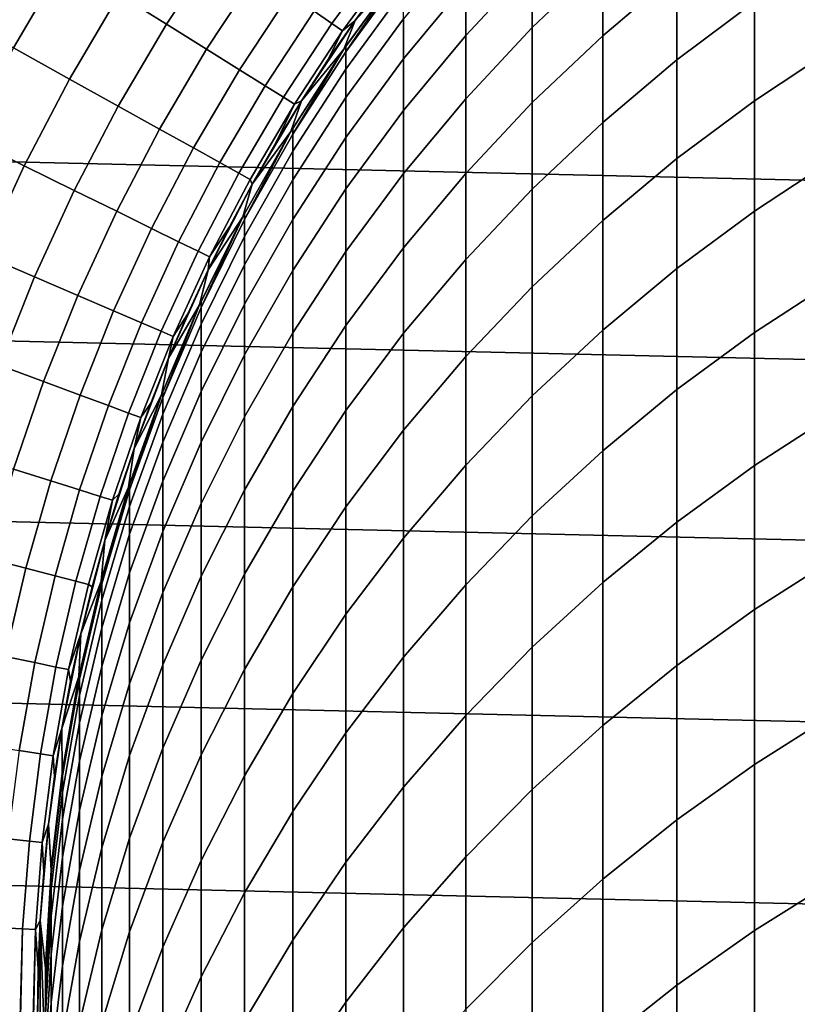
# Model space of a CAD drawing. Header units: metres. Extents: x -28 to 70, y -212 to 28.
# Tile 107 of 239: x -12.12 to -6.7, y 0.09 to 6.95. Entities that reach past the tile are written whole.
import ezdxf

# ---------------------------------------------------------------- set-up
doc = ezdxf.new("R2010")
doc.units = ezdxf.units.M
doc.layers.add('solid_10_261_102_XXX', color=7, linetype='CONTINUOUS')

msp = doc.modelspace()

# ---------------------------------------------------------------- linework, layer by layer
at = {"layer": 'solid_10_261_102_XXX'}
for points in [[(-26.074398, 8.739312, -5), (26.450205, 7.525734, -5), (26.769545, 6.296132, -5), (-26.450205, 7.525734, -5)], [(-8.550674, 7.338803, 329.053375), (-8.550674, 6.895768, 331.979797), (-8.059649, 7.364395, 332.057312), (-8.059649, 7.809373, 329.118042)], [(-8.059649, 7.364395, 332.057312), (-8.059649, 6.839298, 334.983337), (-7.542284, 7.277322, 335.068115), (-7.542284, 7.804573, 332.130127)], [(-11.05621, 7.695349, 170.460709), (-11.431783, 7.125484, 170.460709), (-11.101706, 6.919746, 171.937958), (-10.736978, 7.473157, 171.937958)], [(-9.013752, 7.202457, 326.061157), (-9.013752, 6.841204, 328.984985), (-8.550674, 7.338803, 329.053375), (-8.550674, 7.701739, 326.115936)], [(-7.542284, 7.277322, 335.068115), (-7.542284, 6.670018, 337.990631), (-7.000267, 7.075989, 338.080811), (-7.000267, 7.685605, 335.147156)], [(-12.239757, 7.629099, 167.558289), (-12.610455, 6.999373, 167.558289), (-12.169054, 6.754376, 169.000046), (-11.811332, 7.36206, 169.000046)], [(-26.450205, 7.525734, -5), (26.769545, 6.296132, -5), (27.031759, 5.053116, -5), (-26.769545, 6.296132, -5)], [(-9.703053, 7.510722, 176.445908), (-10.071011, 7.00963, 176.445908), (-9.94743, 6.923615, 177.966064), (-9.583987, 7.418558, 177.966064)], [(-9.786731, 6.944056, 181), (-9.786657, 6.944153, 234.709), (-9.382021, 7.481825, 234.709), (-9.588126, 7.215805, 181)], [(-9.46323, 7.297237, 234.709), (-9.382021, 7.481825, 234.709), (-9.786657, 6.944153, 234.709)], [(-9.447371, 6.957564, 323.085327), (-9.447371, 6.677687, 326.003601), (-9.013752, 7.202457, 326.061157), (-9.013752, 7.483712, 323.128571)], [(-10.736978, 7.473157, 171.937958), (-11.101706, 6.919746, 171.937958), (-10.821622, 6.745169, 173.429489), (-10.466095, 7.284617, 173.429489)], [(-9.583987, 7.418558, 177.966064), (-9.94743, 6.923615, 177.966064), (-9.873443, 6.872119, 179.490997), (-9.512703, 7.36338, 179.490997)], [(-7.000267, 7.075989, 338.080811), (-7.000267, 6.386469, 340.996674), (-6.435371, 6.759124, 341.09021), (-6.435371, 7.451059, 338.164093)], [(-11.811332, 7.36206, 169.000046), (-12.169054, 6.754376, 169.000046), (-11.778009, 6.537329, 170.460709), (-11.431783, 7.125484, 170.460709)], [(-9.512703, 7.36338, 179.490997), (-9.873443, 6.872119, 179.490997), (-9.786731, 6.944056, 181), (-9.588126, 7.215805, 181)], [(-8.550674, 6.895768, 331.979797), (-8.550674, 6.372962, 334.893066), (-8.059649, 6.839298, 334.983337), (-8.059649, 7.364395, 332.057312)], [(-10.466095, 7.284617, 173.429489), (-10.821622, 6.745169, 173.429489), (-10.591971, 6.602026, 174.932922), (-10.24399, 7.130027, 174.932922)], [(-9.46323, 7.297237, 234.709), (-9.864388, 6.745101, 234.709), (-9.850112, 6.765929, 314.299988), (-9.463232, 7.297242, 314.299988)], [(-9.46323, 7.297237, 234.709), (-9.786657, 6.944153, 234.709), (-9.864388, 6.745101, 234.709)], [(-9.447371, 7.277723, 317.231354), (-9.447371, 7.317765, 314.299988), (-9.463232, 7.297242, 314.299988), (-9.850112, 6.726093, 317.216278)], [(-9.850112, 6.726093, 317.216278), (-9.463232, 7.297242, 314.299988), (-9.850112, 6.765929, 314.299988)], [(-9.850112, 6.726093, 317.216278), (-9.850112, 6.606613, 320.130402), (-9.447371, 7.157626, 320.160553), (-9.447371, 7.277723, 317.231354)], [(-9.013752, 6.841204, 328.984985), (-9.013752, 6.400222, 331.897858), (-8.550674, 6.895768, 331.979797), (-8.550674, 7.338803, 329.053375)], [(-8.059649, 6.839298, 334.983337), (-8.059649, 6.234473, 337.893921), (-7.542284, 6.670018, 337.990631), (-7.542284, 7.277322, 335.068115)], [(-9.850112, 6.606613, 320.130402), (-9.850112, 6.40758, 323.040161), (-9.447371, 6.957564, 323.085327), (-9.447371, 7.157626, 320.160553)], [(-9.447371, 6.677687, 326.003601), (-9.447371, 6.318202, 328.913086), (-9.013752, 6.841204, 328.984985), (-9.013752, 7.202457, 326.061157)], [(-11.431783, 7.125484, 170.460709), (-11.778009, 6.537329, 170.460709), (-11.437936, 6.348573, 171.937958), (-11.101706, 6.919746, 171.937958)], [(-10.24399, 7.130027, 174.932922), (-10.591971, 6.602026, 174.932922), (-10.413116, 6.490545, 176.445908), (-10.071011, 7.00963, 176.445908)], [(-7.542284, 6.670018, 337.990631), (-7.542284, 5.983112, 340.895477), (-7.000267, 6.386469, 340.996674), (-7.000267, 7.075989, 338.080811)], [(-10.071011, 7.00963, 176.445908), (-10.413116, 6.490545, 176.445908), (-10.285337, 6.4109, 177.966064), (-9.94743, 6.923615, 177.966064)], [(-9.977635, 6.666843, 181), (-10.16069, 6.384385, 181), (-10.160706, 6.38436, 234.709), (-9.786657, 6.944153, 234.709)], [(-9.864388, 6.745101, 234.709), (-9.786657, 6.944153, 234.709), (-10.160706, 6.38436, 234.709)], [(-9.786731, 6.944056, 181), (-9.977635, 6.666843, 181), (-9.786657, 6.944153, 234.709)], [(-9.873443, 6.872119, 179.490997), (-9.977635, 6.666843, 181), (-9.786731, 6.944056, 181)], [(-9.850112, 6.40758, 323.040161), (-9.850112, 6.129142, 325.94342), (-9.447371, 6.677687, 326.003601), (-9.447371, 6.957564, 323.085327)], [(-11.101706, 6.919746, 171.937958), (-11.437936, 6.348573, 171.937958), (-11.149369, 6.188405, 173.429489), (-10.821622, 6.745169, 173.429489)], [(-9.94743, 6.923615, 177.966064), (-10.285337, 6.4109, 177.966064), (-10.208838, 6.363217, 179.490997), (-9.873443, 6.872119, 179.490997)], [(-9.873443, 6.872119, 179.490997), (-10.208838, 6.363217, 179.490997), (-10.16069, 6.384385, 181), (-9.977635, 6.666843, 181)], [(-9.013752, 6.400222, 331.897858), (-9.013752, 5.879841, 334.797577), (-8.550674, 6.372962, 334.893066), (-8.550674, 6.895768, 331.979797)], [(-9.447371, 6.318202, 328.913086), (-9.447371, 5.879379, 331.811707), (-9.013752, 6.400222, 331.897858), (-9.013752, 6.841204, 328.984985)], [(-8.550674, 6.372962, 334.893066), (-8.550674, 5.770778, 337.790924), (-8.059649, 6.234473, 337.893921), (-8.059649, 6.839298, 334.983337)], [(-12.169054, 6.754376, 169.000046), (-12.495539, 6.129354, 169.000046), (-12.094003, 5.932392, 170.460709), (-11.778009, 6.537329, 170.460709)], [(-10.821622, 6.745169, 173.429489), (-11.149369, 6.188405, 173.429489), (-10.912764, 6.057078, 174.932922), (-10.591971, 6.602026, 174.932922)], [(-9.864388, 6.745101, 234.709), (-10.160706, 6.38436, 234.709), (-10.233386, 6.170917, 234.709)], [(-9.864388, 6.745101, 234.709), (-10.233386, 6.170917, 234.709), (-10.22066, 6.191979, 314.299988), (-9.864389, 6.745097, 314.299988)], [(-9.850112, 6.726093, 317.216278), (-9.850112, 6.765929, 314.299988), (-9.864389, 6.745097, 314.299988), (-10.22066, 6.152358, 317.200623)], [(-10.22066, 6.152358, 317.200623), (-9.864389, 6.745097, 314.299988), (-10.22066, 6.191979, 314.299988)], [(-10.22066, 6.152358, 317.200623), (-10.22066, 6.03352, 320.09906), (-9.850112, 6.606613, 320.130402), (-9.850112, 6.726093, 317.216278)], [(-9.864388, 6.745101, 234.709), (-9.864389, 6.745097, 314.299988), (-9.850112, 6.765929, 314.299988)], [(-7.000267, 6.386469, 340.996674), (-7.000267, 5.617559, 343.892639), (-6.435371, 5.987521, 343.996307), (-6.435371, 6.759124, 341.09021)], [(-9.850112, 6.129142, 325.94342), (-9.850112, 5.771505, 328.837952), (-9.447371, 6.318202, 328.913086), (-9.447371, 6.677687, 326.003601)], [(-8.059649, 6.234473, 337.893921), (-8.059649, 5.550372, 340.786865), (-7.542284, 5.983112, 340.895477), (-7.542284, 6.670018, 337.990631)], [(-10.591971, 6.602026, 174.932922), (-10.912764, 6.057078, 174.932922), (-10.728492, 5.954799, 176.445908), (-10.413116, 6.490545, 176.445908)], [(-10.22066, 6.03352, 320.09906), (-10.22066, 5.835557, 322.993195), (-9.850112, 6.40758, 323.040161), (-9.850112, 6.606613, 320.130402)], [(-11.778009, 6.537329, 170.460709), (-12.094003, 5.932392, 170.460709), (-11.744805, 5.761102, 171.937958), (-11.437936, 6.348573, 171.937958)], [(-10.413116, 6.490545, 176.445908), (-10.728492, 5.954799, 176.445908), (-10.596844, 5.881728, 177.966064), (-10.285337, 6.4109, 177.966064)], [(-10.285337, 6.4109, 177.966064), (-10.596844, 5.881728, 177.966064), (-10.518025, 5.837981, 179.490997), (-10.208838, 6.363217, 179.490997)], [(-10.335752, 6.096904, 181), (-10.502681, 5.804626, 181), (-10.502658, 5.804667, 234.709), (-10.160706, 6.38436, 234.709)], [(-10.233386, 6.170917, 234.709), (-10.160706, 6.38436, 234.709), (-10.502658, 5.804667, 234.709)], [(-10.16069, 6.384385, 181), (-10.335752, 6.096904, 181), (-10.160706, 6.38436, 234.709)], [(-10.208838, 6.363217, 179.490997), (-10.335752, 6.096904, 181), (-10.16069, 6.384385, 181)], [(-10.22066, 5.835557, 322.993195), (-10.22066, 5.558615, 325.880829), (-9.850112, 6.129142, 325.94342), (-9.850112, 6.40758, 323.040161)], [(-9.447371, 5.879379, 331.811707), (-9.447371, 5.361544, 334.697235), (-9.013752, 5.879841, 334.797577), (-9.013752, 6.400222, 331.897858)], [(-7.542284, 5.983112, 340.895477), (-7.542284, 5.217118, 343.780457), (-7.000267, 5.617559, 343.892639), (-7.000267, 6.386469, 340.996674)], [(-11.437936, 6.348573, 171.937958), (-11.744805, 5.761102, 171.937958), (-11.448497, 5.615756, 173.429489), (-11.149369, 6.188405, 173.429489)], [(-10.208838, 6.363217, 179.490997), (-10.518025, 5.837981, 179.490997), (-10.502681, 5.804626, 181), (-10.335752, 6.096904, 181)], [(-9.850112, 5.771505, 328.837952), (-9.850112, 5.334939, 331.721649), (-9.447371, 5.879379, 331.811707), (-9.447371, 6.318202, 328.913086)], [(-9.013752, 5.879841, 334.797577), (-9.013752, 5.280447, 337.682037), (-8.550674, 5.770778, 337.790924), (-8.550674, 6.372962, 334.893066)], [(-26.769545, 6.296132, -5), (27.031759, 5.053116, -5), (27.236292, 3.799254, -5), (-27.031759, 5.053116, -5)], [(-11.149369, 6.188405, 173.429489), (-11.448497, 5.615756, 173.429489), (-11.205544, 5.496582, 174.932922), (-10.912764, 6.057078, 174.932922)], [(-10.22066, 6.152358, 317.200623), (-10.22066, 6.191979, 314.299988), (-10.233371, 6.170949, 314.299988), (-10.557803, 5.558392, 317.184387)], [(-10.233386, 6.170917, 234.709), (-10.233371, 6.170949, 314.299988), (-10.22066, 6.191979, 314.299988)], [(-8.550674, 5.770778, 337.790924), (-8.550674, 5.089663, 340.671265), (-8.059649, 5.550372, 340.786865), (-8.059649, 6.234473, 337.893921)], [(-12.495539, 6.129354, 169.000046), (-12.789948, 5.488599, 169.000046), (-12.378951, 5.312226, 170.460709), (-12.094003, 5.932392, 170.460709)], [(-10.233386, 6.170917, 234.709), (-10.568969, 5.576684, 234.709), (-10.557803, 5.597793, 314.299988), (-10.233371, 6.170949, 314.299988)], [(-10.233386, 6.170917, 234.709), (-10.502658, 5.804667, 234.709), (-10.568969, 5.576684, 234.709)], [(-10.557803, 5.558392, 317.184387), (-10.233371, 6.170949, 314.299988), (-10.557803, 5.597793, 314.299988)], [(-10.557803, 5.558392, 317.184387), (-10.557803, 5.44022, 320.06662), (-10.22066, 6.03352, 320.09906), (-10.22066, 6.152358, 317.200623)], [(-10.22066, 5.558615, 325.880829), (-10.22066, 5.202902, 328.759796), (-9.850112, 5.771505, 328.837952), (-9.850112, 6.129142, 325.94342)], [(-10.912764, 6.057078, 174.932922), (-11.205544, 5.496582, 174.932922), (-11.016328, 5.403767, 176.445908), (-10.728492, 5.954799, 176.445908)], [(-10.557803, 5.44022, 320.06662), (-10.557803, 5.243364, 322.94455), (-10.22066, 5.835557, 322.993195), (-10.22066, 6.03352, 320.09906)], [(-8.059649, 5.550372, 340.786865), (-8.059649, 4.787505, 343.660095), (-7.542284, 5.217118, 343.780457), (-7.542284, 5.983112, 340.895477)], [(-7.000267, 5.617559, 343.892639), (-7.000267, 4.769835, 346.766541), (-6.435371, 5.136827, 346.880249), (-6.435371, 5.987521, 343.996307)], [(-12.094003, 5.932392, 170.460709), (-12.378951, 5.312226, 170.460709), (-12.021526, 5.158843, 171.937958), (-11.744805, 5.761102, 171.937958)], [(-10.728492, 5.954799, 176.445908), (-11.016328, 5.403767, 176.445908), (-10.881147, 5.337458, 177.966064), (-10.596844, 5.881728, 177.966064)], [(-10.596844, 5.881728, 177.966064), (-10.881147, 5.337458, 177.966064), (-10.800215, 5.297758, 179.490997), (-10.518025, 5.837981, 179.490997)], [(-10.518025, 5.837981, 179.490997), (-10.800215, 5.297758, 179.490997), (-10.661347, 5.507782, 181), (-10.502681, 5.804626, 181)], [(-10.557803, 5.243364, 322.94455), (-10.557803, 4.967972, 325.81601), (-10.22066, 5.558615, 325.880829), (-10.22066, 5.835557, 322.993195)], [(-9.850112, 5.334939, 331.721649), (-9.850112, 4.819767, 334.592377), (-9.447371, 5.361544, 334.697235), (-9.447371, 5.879379, 331.811707)], [(-9.447371, 5.361544, 334.697235), (-9.447371, 4.765085, 337.567566), (-9.013752, 5.280447, 337.682037), (-9.013752, 5.879841, 334.797577)], [(-10.661347, 5.507782, 181), (-10.811626, 5.206605, 181), (-10.811626, 5.206594, 234.709), (-10.502658, 5.804667, 234.709)], [(-10.568969, 5.576684, 234.709), (-10.502658, 5.804667, 234.709), (-10.811626, 5.206594, 234.709)], [(-10.502681, 5.804626, 181), (-10.661347, 5.507782, 181), (-10.502658, 5.804667, 234.709)], [(-10.22066, 5.202902, 328.759796), (-10.22066, 4.768682, 331.628021), (-9.850112, 5.334939, 331.721649), (-9.850112, 5.771505, 328.837952)], [(-9.013752, 5.280447, 337.682037), (-9.013752, 4.60249, 340.549011), (-8.550674, 5.089663, 340.671265), (-8.550674, 5.770778, 337.790924)], [(-11.744805, 5.761102, 171.937958), (-12.021526, 5.158843, 171.937958), (-11.718236, 5.028691, 173.429489), (-11.448497, 5.615756, 173.429489)], [(-11.448497, 5.615756, 173.429489), (-11.718236, 5.028691, 173.429489), (-11.469559, 4.921975, 174.932922), (-11.205544, 5.496582, 174.932922)], [(-10.568969, 5.576684, 234.709), (-10.811626, 5.206594, 234.709), (-10.870113, 4.964183, 234.709)], [(-10.568969, 5.576684, 234.709), (-10.870113, 4.964183, 234.709), (-10.860441, 4.985311, 314.299988), (-10.568974, 5.576674, 314.299988)], [(-10.557803, 5.558392, 317.184387), (-10.557803, 5.597793, 314.299988), (-10.568974, 5.576674, 314.299988), (-10.860441, 4.946138, 317.167664)], [(-10.860441, 4.946138, 317.167664), (-10.568974, 5.576674, 314.299988), (-10.860441, 4.985311, 314.299988)], [(-10.860441, 4.946138, 317.167664), (-10.860441, 4.828652, 320.033173), (-10.557803, 5.44022, 320.06662), (-10.557803, 5.558392, 317.184387)], [(-10.568969, 5.576684, 234.709), (-10.568974, 5.576674, 314.299988), (-10.557803, 5.597793, 314.299988)], [(-10.557803, 4.967972, 325.81601), (-10.557803, 4.614249, 328.678894), (-10.22066, 5.202902, 328.759796), (-10.22066, 5.558615, 325.880829)], [(-7.542284, 5.217118, 343.780457), (-7.542284, 4.372607, 346.643433), (-7.000267, 4.769835, 346.766541), (-7.000267, 5.617559, 343.892639)], [(-11.205544, 5.496582, 174.932922), (-11.469559, 4.921975, 174.932922), (-11.275885, 4.838863, 176.445908), (-11.016328, 5.403767, 176.445908)], [(-10.800215, 5.297758, 179.490997), (-10.811626, 5.206605, 181), (-10.661347, 5.507782, 181)], [(-8.550674, 5.089663, 340.671265), (-8.550674, 4.330126, 343.531921), (-8.059649, 4.787505, 343.660095), (-8.059649, 5.550372, 340.786865)], [(-10.860441, 4.828652, 320.033173), (-10.860441, 4.632938, 322.894409), (-10.557803, 5.243364, 322.94455), (-10.557803, 5.44022, 320.06662)], [(-11.016328, 5.403767, 176.445908), (-11.275885, 4.838863, 176.445908), (-11.137519, 4.779486, 177.966064), (-10.881147, 5.337458, 177.966064)], [(-9.850112, 4.819767, 334.592377), (-9.850112, 4.226375, 337.447937), (-9.447371, 4.765085, 337.567566), (-9.447371, 5.361544, 334.697235)], [(-12.378951, 5.312226, 170.460709), (-12.632123, 4.678424, 170.460709), (-12.267388, 4.543342, 171.937958), (-12.021526, 5.158843, 171.937958)], [(-10.881147, 5.337458, 177.966064), (-11.137519, 4.779486, 177.966064), (-11.05468, 4.743937, 179.490997), (-10.800215, 5.297758, 179.490997)], [(-10.800215, 5.297758, 179.490997), (-11.05468, 4.743937, 179.490997), (-10.953399, 4.901331, 181), (-10.811626, 5.206605, 181)], [(-10.22066, 4.768682, 331.628021), (-10.22066, 4.25628, 334.483276), (-9.850112, 4.819767, 334.592377), (-9.850112, 5.334939, 331.721649)], [(-10.860441, 4.632938, 322.894409), (-10.860441, 4.359143, 325.749207), (-10.557803, 4.967972, 325.81601), (-10.557803, 5.243364, 322.94455)], [(-9.447371, 4.765085, 337.567566), (-9.447371, 4.090446, 340.420532), (-9.013752, 4.60249, 340.549011), (-9.013752, 5.280447, 337.682037)], [(-8.059649, 4.787505, 343.660095), (-8.059649, 3.946442, 346.511383), (-7.542284, 4.372607, 346.643433), (-7.542284, 5.217118, 343.780457)], [(-12.021526, 5.158843, 171.937958), (-12.267388, 4.543342, 171.937958), (-11.957895, 4.428718, 173.429489), (-11.718236, 5.028691, 173.429489)], [(-10.953399, 4.901331, 181), (-11.086555, 4.592201, 181), (-11.086555, 4.592202, 234.709), (-10.811626, 5.206594, 234.709)], [(-10.870113, 4.964183, 234.709), (-10.811626, 5.206594, 234.709), (-11.086555, 4.592202, 234.709)], [(-10.811626, 5.206605, 181), (-10.953399, 4.901331, 181), (-10.811626, 5.206594, 234.709)], [(-10.557803, 4.614249, 328.678894), (-10.557803, 4.182459, 331.531036), (-10.22066, 4.768682, 331.628021), (-10.22066, 5.202902, 328.759796)], [(-9.013752, 4.60249, 340.549011), (-9.013752, 3.846474, 343.396423), (-8.550674, 4.330126, 343.531921), (-8.550674, 5.089663, 340.671265)], [(-7.000267, 4.769835, 346.766541), (-7.000267, 3.843926, 349.61618), (-6.435371, 4.207675, 349.739899), (-6.435371, 5.136827, 346.880249)], [(-27.031759, 5.053116, -5), (27.236292, 3.799254, -5), (27.38269, 2.537377, -5), (-27.236292, 3.799254, -5)], [(-11.718236, 5.028691, 173.429489), (-11.957895, 4.428718, 173.429489), (-11.704131, 4.334734, 174.932922), (-11.469559, 4.921975, 174.932922)], [(-10.870113, 4.964183, 234.709), (-11.135792, 4.335507, 234.709), (-11.127584, 4.356535, 314.299988), (-10.870102, 4.96421, 314.299988)], [(-10.870113, 4.964183, 234.709), (-11.086555, 4.592202, 234.709), (-11.135792, 4.335507, 234.709)], [(-10.860441, 4.946138, 317.167664), (-10.860441, 4.985311, 314.299988), (-10.870102, 4.96421, 314.299988), (-11.127584, 4.317597, 317.150482)], [(-11.127584, 4.317597, 317.150482), (-10.870102, 4.96421, 314.299988), (-11.127584, 4.356535, 314.299988)], [(-11.127584, 4.317597, 317.150482), (-11.127584, 4.200814, 319.99884), (-10.860441, 4.828652, 320.033173), (-10.860441, 4.946138, 317.167664)], [(-10.870113, 4.964183, 234.709), (-10.870102, 4.96421, 314.299988), (-10.860441, 4.985311, 314.299988)], [(-10.860441, 4.359143, 325.749207), (-10.860441, 4.007472, 328.59549), (-10.557803, 4.614249, 328.678894), (-10.557803, 4.967972, 325.81601)], [(-11.469559, 4.921975, 174.932922), (-11.704131, 4.334734, 174.932922), (-11.506496, 4.261539, 176.445908), (-11.275885, 4.838863, 176.445908)], [(-11.05468, 4.743937, 179.490997), (-11.086555, 4.592201, 181), (-10.953399, 4.901331, 181)], [(-11.275885, 4.838863, 176.445908), (-11.506496, 4.261539, 176.445908), (-11.365301, 4.209245, 177.966064), (-11.137519, 4.779486, 177.966064)], [(-11.127584, 4.200814, 319.99884), (-11.127584, 4.006273, 322.842926), (-10.860441, 4.632938, 322.894409), (-10.860441, 4.828652, 320.033173)], [(-10.22066, 4.25628, 334.483276), (-10.22066, 3.666078, 337.323486), (-9.850112, 4.226375, 337.447937), (-9.850112, 4.819767, 334.592377)], [(-11.137519, 4.779486, 177.966064), (-11.365301, 4.209245, 177.966064), (-11.280767, 4.177938, 179.490997), (-11.05468, 4.743937, 179.490997)], [(-11.05468, 4.743937, 179.490997), (-11.280767, 4.177938, 179.490997), (-11.210987, 4.279459, 181), (-11.086555, 4.592201, 181)], [(-10.557803, 4.182459, 331.531036), (-10.557803, 3.672924, 334.370331), (-10.22066, 4.25628, 334.483276), (-10.22066, 4.768682, 331.628021)], [(-9.850112, 4.226375, 337.447937), (-9.850112, 3.555205, 340.286224), (-9.447371, 4.090446, 340.420532), (-9.447371, 4.765085, 337.567566)], [(-8.550674, 4.330126, 343.531921), (-8.550674, 3.492734, 346.370789), (-8.059649, 3.946442, 346.511383), (-8.059649, 4.787505, 343.660095)], [(-7.542284, 4.372607, 346.643433), (-7.542284, 3.450209, 349.4823), (-7.000267, 3.843926, 349.61618), (-7.000267, 4.769835, 346.766541)], [(-11.127584, 4.006273, 322.842926), (-11.127584, 3.734118, 325.680664), (-10.860441, 4.359143, 325.749207), (-10.860441, 4.632938, 322.894409)], [(-10.860441, 4.007472, 328.59549), (-10.860441, 3.578186, 331.431122), (-10.557803, 4.182459, 331.531036), (-10.557803, 4.614249, 328.678894)], [(-9.447371, 4.090446, 340.420532), (-9.447371, 3.338132, 343.253998), (-9.013752, 3.846474, 343.396423), (-9.013752, 4.60249, 340.549011)], [(-12.267388, 4.543342, 171.937958), (-12.481759, 3.916177, 171.937958), (-12.166858, 3.817376, 173.429489), (-11.957895, 4.428718, 173.429489)], [(-11.210987, 4.279459, 181), (-11.3266, 3.963349, 181), (-11.326592, 3.963356, 234.709), (-11.086555, 4.592202, 234.709)], [(-11.135792, 4.335507, 234.709), (-11.086555, 4.592202, 234.709), (-11.326592, 3.963356, 234.709)], [(-11.086555, 4.592201, 181), (-11.210987, 4.279459, 181), (-11.086555, 4.592202, 234.709)], [(-11.957895, 4.428718, 173.429489), (-12.166858, 3.817376, 173.429489), (-11.90866, 3.736366, 174.932922), (-11.704131, 4.334734, 174.932922)], [(-11.704131, 4.334734, 174.932922), (-11.90866, 3.736366, 174.932922), (-11.707571, 3.673274, 176.445908), (-11.506496, 4.261539, 176.445908)], [(-11.135792, 4.335507, 234.709), (-11.365112, 3.692793, 234.709), (-11.358356, 3.713521, 314.299988), (-11.135776, 4.335552, 314.299988)], [(-11.135792, 4.335507, 234.709), (-11.326592, 3.963356, 234.709), (-11.365112, 3.692793, 234.709)], [(-11.127584, 4.317597, 317.150482), (-11.127584, 4.356535, 314.299988), (-11.135776, 4.335552, 314.299988), (-11.358356, 3.674823, 317.132904)], [(-11.358356, 3.674823, 317.132904), (-11.135776, 4.335552, 314.299988), (-11.358356, 3.713521, 314.299988)], [(-11.135792, 4.335507, 234.709), (-11.135776, 4.335552, 314.299988), (-11.127584, 4.356535, 314.299988)], [(-11.127584, 3.734118, 325.680664), (-11.127584, 3.384552, 328.509888), (-10.860441, 4.007472, 328.59549), (-10.860441, 4.359143, 325.749207)], [(-9.013752, 3.846474, 343.396423), (-9.013752, 3.012964, 346.222107), (-8.550674, 3.492734, 346.370789), (-8.550674, 4.330126, 343.531921)], [(-8.059649, 3.946442, 346.511383), (-8.059649, 3.027811, 349.338623), (-7.542284, 3.450209, 349.4823), (-7.542284, 4.372607, 346.643433)], [(-11.506496, 4.261539, 176.445908), (-11.707571, 3.673274, 176.445908), (-11.563909, 3.6282, 177.966064), (-11.365301, 4.209245, 177.966064)], [(-11.358356, 3.674823, 317.132904), (-11.358356, 3.558759, 319.963715), (-11.127584, 4.200814, 319.99884), (-11.127584, 4.317597, 317.150482)], [(-11.280767, 4.177938, 179.490997), (-11.3266, 3.963349, 181), (-11.210987, 4.279459, 181)], [(-10.557803, 3.672924, 334.370331), (-10.557803, 3.086024, 337.194672), (-10.22066, 3.666078, 337.323486), (-10.22066, 4.25628, 334.483276)], [(-11.365301, 4.209245, 177.966064), (-11.563909, 3.6282, 177.966064), (-11.477898, 3.601214, 179.490997), (-11.280767, 4.177938, 179.490997)], [(-11.358356, 3.558759, 319.963715), (-11.358356, 3.365417, 322.790283), (-11.127584, 4.006273, 322.842926), (-11.127584, 4.200814, 319.99884)], [(-10.22066, 3.666078, 337.323486), (-10.22066, 2.998516, 340.146515), (-9.850112, 3.555205, 340.286224), (-9.850112, 4.226375, 337.447937)], [(-7.000267, 3.843926, 349.61618), (-7.000267, 2.840525, 352.439484), (-6.435371, 3.20076, 352.57309), (-6.435371, 4.207675, 349.739899)], [(-11.280767, 4.177938, 179.490997), (-11.477898, 3.601214, 179.490997), (-11.433302, 3.644121, 181), (-11.3266, 3.963349, 181)], [(-10.860441, 3.578186, 331.431122), (-10.860441, 3.071606, 334.253937), (-10.557803, 3.672924, 334.370331), (-10.557803, 4.182459, 331.531036)], [(-9.850112, 3.555205, 340.286224), (-9.850112, 2.806759, 343.105103), (-9.447371, 3.338132, 343.253998), (-9.447371, 4.090446, 340.420532)], [(-11.358356, 3.365417, 322.790283), (-11.358356, 3.094939, 325.610535), (-11.127584, 3.734118, 325.680664), (-11.127584, 4.006273, 322.842926)], [(-11.127584, 3.384552, 328.509888), (-11.127584, 2.957838, 331.328491), (-10.860441, 3.578186, 331.431122), (-10.860441, 4.007472, 328.59549)], [(-11.433302, 3.644121, 181), (-11.531008, 3.322026, 181), (-11.53102, 3.321981, 234.709), (-11.326592, 3.963356, 234.709)], [(-11.365112, 3.692793, 234.709), (-11.326592, 3.963356, 234.709), (-11.53102, 3.321981, 234.709)], [(-11.3266, 3.963349, 181), (-11.433302, 3.644121, 181), (-11.326592, 3.963356, 234.709)], [(-8.550674, 3.492734, 346.370789), (-8.550674, 2.578112, 349.185699), (-8.059649, 3.027811, 349.338623), (-8.059649, 3.946442, 346.511383)], [(-9.447371, 3.338132, 343.253998), (-9.447371, 2.508702, 346.065857), (-9.013752, 3.012964, 346.222107), (-9.013752, 3.846474, 343.396423)], [(-7.542284, 3.450209, 349.4823), (-7.542284, 2.450613, 352.294891), (-7.000267, 2.840525, 352.439484), (-7.000267, 3.843926, 349.61618)], [(-27.236292, 3.799254, -5), (27.38269, 2.537377, -5), (27.470657, 1.270013, -5), (-27.38269, 2.537377, -5)], [(-12.166858, 3.817376, 173.429489), (-12.344589, 3.196236, 173.429489), (-12.082619, 3.128407, 174.932922), (-11.90866, 3.736366, 174.932922)], [(-11.90866, 3.736366, 174.932922), (-12.082619, 3.128407, 174.932922), (-11.878592, 3.075581, 176.445908), (-11.707571, 3.673274, 176.445908)], [(-11.358356, 3.674823, 317.132904), (-11.358356, 3.713521, 314.299988), (-11.365126, 3.692753, 314.299988), (-11.552008, 3.019916, 317.115021)], [(-11.365112, 3.692793, 234.709), (-11.365126, 3.692753, 314.299988), (-11.358356, 3.713521, 314.299988)], [(-11.358356, 3.094939, 325.610535), (-11.358356, 2.747527, 328.422333), (-11.127584, 3.384552, 328.509888), (-11.127584, 3.734118, 325.680664)], [(-11.707571, 3.673274, 176.445908), (-11.878592, 3.075581, 176.445908), (-11.732832, 3.037841, 177.966064), (-11.563909, 3.6282, 177.966064)], [(-11.365112, 3.692793, 234.709), (-11.53102, 3.321981, 234.709), (-11.55742, 3.037854, 234.709)], [(-11.365112, 3.692793, 234.709), (-11.55742, 3.037854, 234.709), (-11.552008, 3.058369, 314.299988), (-11.365126, 3.692753, 314.299988)], [(-11.552008, 3.019916, 317.115021), (-11.365126, 3.692753, 314.299988), (-11.552008, 3.058369, 314.299988)], [(-11.552008, 3.019916, 317.115021), (-11.552008, 2.904586, 319.927948), (-11.358356, 3.558759, 319.963715), (-11.358356, 3.674823, 317.132904)], [(-11.477898, 3.601214, 179.490997), (-11.531008, 3.322026, 181), (-11.433302, 3.644121, 181)], [(-10.860441, 3.071606, 334.253937), (-10.860441, 2.488111, 337.061859), (-10.557803, 3.086024, 337.194672), (-10.557803, 3.672924, 334.370331)], [(-10.557803, 3.086024, 337.194672), (-10.557803, 2.422198, 340.001892), (-10.22066, 2.998516, 340.146515), (-10.22066, 3.666078, 337.323486)], [(-11.563909, 3.6282, 177.966064), (-11.732832, 3.037841, 177.966064), (-11.645565, 3.015246, 179.490997), (-11.477898, 3.601214, 179.490997)], [(-11.477898, 3.601214, 179.490997), (-11.645565, 3.015246, 179.490997), (-11.619642, 2.997318, 181), (-11.531008, 3.322026, 181)], [(-11.127584, 2.957838, 331.328491), (-11.127584, 2.454292, 334.13443), (-10.860441, 3.071606, 334.253937), (-10.860441, 3.578186, 331.431122)], [(-11.552008, 2.904586, 319.927948), (-11.552008, 2.712464, 322.736664), (-11.358356, 3.365417, 322.790283), (-11.358356, 3.558759, 319.963715)], [(-10.22066, 2.998516, 340.146515), (-10.22066, 2.254093, 342.950256), (-9.850112, 2.806759, 343.105103), (-9.850112, 3.555205, 340.286224)], [(-9.013752, 3.012964, 346.222107), (-9.013752, 2.102582, 349.023987), (-8.550674, 2.578112, 349.185699), (-8.550674, 3.492734, 346.370789)], [(-8.059649, 3.027811, 349.338623), (-8.059649, 2.032296, 352.13974), (-7.542284, 2.450613, 352.294891), (-7.542284, 3.450209, 349.4823)], [(-11.552008, 2.712464, 322.736664), (-11.552008, 2.443695, 325.539062), (-11.358356, 3.094939, 325.610535), (-11.358356, 3.365417, 322.790283)], [(-11.358356, 2.747527, 328.422333), (-11.358356, 2.323442, 331.223572), (-11.127584, 2.957838, 331.328491), (-11.127584, 3.384552, 328.509888)], [(-11.619642, 2.997318, 181), (-11.699135, 2.670251, 181), (-11.699128, 2.67028, 234.709), (-11.53102, 3.321981, 234.709)], [(-11.55742, 3.037854, 234.709), (-11.53102, 3.321981, 234.709), (-11.699128, 2.67028, 234.709)], [(-11.531008, 3.322026, 181), (-11.619642, 2.997318, 181), (-11.53102, 3.321981, 234.709)], [(-9.850112, 2.806759, 343.105103), (-9.850112, 1.981594, 345.902496), (-9.447371, 2.508702, 346.065857), (-9.447371, 3.338132, 343.253998)], [(-12.344589, 3.196236, 173.429489), (-12.490631, 2.56689, 173.429489), (-12.225562, 2.512417, 174.932922), (-12.082619, 3.128407, 174.932922)], [(-7.000267, 2.840525, 352.439484), (-7.000267, 1.760381, 355.234314), (-6.435371, 2.116832, 355.377716), (-6.435371, 3.20076, 352.57309)], [(-12.082619, 3.128407, 174.932922), (-12.225562, 2.512417, 174.932922), (-12.019122, 2.469992, 176.445908), (-11.878592, 3.075581, 176.445908)], [(-11.552008, 2.443695, 325.539062), (-11.552008, 2.098478, 328.333099), (-11.358356, 2.747527, 328.422333), (-11.358356, 3.094939, 325.610535)], [(-11.878592, 3.075581, 176.445908), (-12.019122, 2.469992, 176.445908), (-11.871636, 2.439683, 177.966064), (-11.732832, 3.037841, 177.966064)], [(-11.732832, 3.037841, 177.966064), (-11.871636, 2.439683, 177.966064), (-11.783338, 2.421537, 179.490997), (-11.645565, 3.015246, 179.490997)], [(-11.711966, 2.373248, 234.709), (-11.707903, 2.393222, 314.299988), (-11.557405, 3.037909, 314.299988), (-11.55742, 3.037854, 234.709)], [(-11.55742, 3.037854, 234.709), (-11.699128, 2.67028, 234.709), (-11.711966, 2.373248, 234.709)], [(-11.552008, 3.019916, 317.115021), (-11.552008, 3.058369, 314.299988), (-11.557405, 3.037909, 314.299988), (-11.707903, 2.355017, 317.096863)], [(-11.707903, 2.355017, 317.096863), (-11.557405, 3.037909, 314.299988), (-11.707903, 2.393222, 314.299988)], [(-11.707903, 2.355017, 317.096863), (-11.707903, 2.240431, 319.891602), (-11.552008, 2.904586, 319.927948), (-11.552008, 3.019916, 317.115021)], [(-11.55742, 3.037854, 234.709), (-11.557405, 3.037909, 314.299988), (-11.552008, 3.058369, 314.299988)], [(-11.127584, 2.454292, 334.13443), (-11.127584, 1.874291, 336.925537), (-10.860441, 2.488111, 337.061859), (-10.860441, 3.071606, 334.253937)], [(-10.860441, 2.488111, 337.061859), (-10.860441, 1.828135, 339.852814), (-10.557803, 2.422198, 340.001892), (-10.557803, 3.086024, 337.194672)], [(-8.550674, 2.578112, 349.185699), (-8.550674, 1.586942, 351.974579), (-8.059649, 2.032296, 352.13974), (-8.059649, 3.027811, 349.338623)], [(-11.645565, 3.015246, 179.490997), (-11.783338, 2.421537, 179.490997), (-11.699135, 2.670251, 181), (-11.619642, 2.997318, 181)], [(-11.358356, 2.323442, 331.223572), (-11.358356, 1.822999, 334.012207), (-11.127584, 2.454292, 334.13443), (-11.127584, 2.957838, 331.328491)], [(-10.557803, 2.422198, 340.001892), (-10.557803, 1.68194, 342.789948), (-10.22066, 2.254093, 342.950256), (-10.22066, 2.998516, 340.146515)], [(-9.447371, 2.508702, 346.065857), (-9.447371, 1.602776, 348.854004), (-9.013752, 2.102582, 349.023987), (-9.013752, 3.012964, 346.222107)], [(-11.707903, 2.240431, 319.891602), (-11.707903, 2.04955, 322.68219), (-11.552008, 2.712464, 322.736664), (-11.552008, 2.904586, 319.927948)], [(-7.542284, 2.450613, 352.294891), (-7.542284, 1.374564, 355.079132), (-7.000267, 1.760381, 355.234314), (-7.000267, 2.840525, 352.439484)], [(-11.552008, 2.098478, 328.333099), (-11.552008, 1.677071, 331.116669), (-11.358356, 2.323442, 331.223572), (-11.358356, 2.747527, 328.422333)], [(-10.22066, 2.254093, 342.950256), (-10.22066, 1.433364, 345.732605), (-9.850112, 1.981594, 345.902496), (-9.850112, 2.806759, 343.105103)], [(-11.707903, 2.04955, 322.68219), (-11.707903, 1.782515, 325.466553), (-11.552008, 2.443695, 325.539062), (-11.552008, 2.712464, 322.736664)], [(-11.769423, 2.341084, 181), (-11.830452, 2.010075, 181), (-11.83047, 2.009954, 234.709), (-11.699128, 2.67028, 234.709)], [(-11.711966, 2.373248, 234.709), (-11.699128, 2.67028, 234.709), (-11.83047, 2.009954, 234.709)], [(-11.783338, 2.421537, 179.490997), (-11.769423, 2.341084, 181), (-11.699135, 2.670251, 181)], [(-11.699135, 2.670251, 181), (-11.769423, 2.341084, 181), (-11.699128, 2.67028, 234.709)], [(-9.013752, 2.102582, 349.023987), (-9.013752, 1.116008, 351.799927), (-8.550674, 1.586942, 351.974579), (-8.550674, 2.578112, 349.185699)], [(-27.38269, 2.537377, -5), (27.470657, 1.270013, -5), (27.5, 0, -5), (-27.470657, 1.270013, -5)], [(-12.225562, 2.512417, 174.932922), (-12.337123, 1.889978, 174.932922), (-12.128799, 1.858064, 176.445908), (-12.019122, 2.469992, 176.445908)], [(-11.127584, 1.874291, 336.925537), (-11.127584, 1.218268, 339.699768), (-10.860441, 1.828135, 339.852814), (-10.860441, 2.488111, 337.061859)], [(-9.850112, 1.981594, 345.902496), (-9.850112, 1.080327, 348.676331), (-9.447371, 1.602776, 348.854004), (-9.447371, 2.508702, 346.065857)], [(-12.019122, 2.469992, 176.445908), (-12.128799, 1.858064, 176.445908), (-11.979967, 1.835263, 177.966064), (-11.871636, 2.439683, 177.966064)], [(-11.871636, 2.439683, 177.966064), (-11.979967, 1.835263, 177.966064), (-11.890862, 1.821613, 179.490997), (-11.783338, 2.421537, 179.490997)], [(-11.783338, 2.421537, 179.490997), (-11.890862, 1.821613, 179.490997), (-11.830452, 2.010075, 181), (-11.769423, 2.341084, 181)], [(-11.707903, 1.782515, 325.466553), (-11.707903, 1.439526, 328.242554), (-11.552008, 2.098478, 328.333099), (-11.552008, 2.443695, 325.539062)], [(-11.358356, 1.822999, 334.012207), (-11.358356, 1.246572, 336.786133), (-11.127584, 1.874291, 336.925537), (-11.127584, 2.454292, 334.13443)], [(-10.860441, 1.828135, 339.852814), (-10.860441, 1.09217, 342.624695), (-10.557803, 1.68194, 342.789948), (-10.557803, 2.422198, 340.001892)], [(-8.059649, 2.032296, 352.13974), (-8.059649, 0.960641, 354.912628), (-7.542284, 1.374564, 355.079132), (-7.542284, 2.450613, 352.294891)], [(-11.711966, 2.373248, 234.709), (-11.83047, 2.009954, 234.709), (-11.82837, 1.70064, 234.709)], [(-11.711966, 2.373248, 234.709), (-11.82837, 1.70064, 234.709), (-11.825533, 1.720253, 314.299988), (-11.711987, 2.373156, 314.299988)], [(-11.707903, 2.355017, 317.096863), (-11.707903, 2.393222, 314.299988), (-11.711987, 2.373156, 314.299988), (-11.825533, 1.6823, 317.078461)], [(-11.825533, 1.6823, 317.078461), (-11.711987, 2.373156, 314.299988), (-11.825533, 1.720253, 314.299988)], [(-11.825533, 1.6823, 317.078461), (-11.825533, 1.568467, 319.854858), (-11.707903, 2.240431, 319.891602), (-11.707903, 2.355017, 317.096863)], [(-11.711966, 2.373248, 234.709), (-11.711987, 2.373156, 314.299988), (-11.707903, 2.393222, 314.299988)], [(-11.552008, 1.677071, 331.116669), (-11.552008, 1.17979, 333.887695), (-11.358356, 1.822999, 334.012207), (-11.358356, 2.323442, 331.223572)], [(-11.825533, 1.568467, 319.854858), (-11.825533, 1.37884, 322.627106), (-11.707903, 2.04955, 322.68219), (-11.707903, 2.240431, 319.891602)], [(-10.557803, 1.68194, 342.789948), (-10.557803, 0.865804, 345.556732), (-10.22066, 1.433364, 345.732605), (-10.22066, 2.254093, 342.950256)], [(-11.707903, 1.439526, 328.242554), (-11.707903, 1.020839, 331.008148), (-11.552008, 1.677071, 331.116669), (-11.552008, 2.098478, 328.333099)], [(-9.447371, 1.602776, 348.854004), (-9.447371, 0.621031, 351.616364), (-9.013752, 1.116008, 351.799927), (-9.013752, 2.102582, 349.023987)], [(-7.000267, 1.760381, 355.234314), (-7.000267, 0.6043, 357.998627), (-6.435371, 0.956701, 358.151672), (-6.435371, 2.116832, 355.377716)], [(-11.924546, 1.343574, 181), (-11.92454, 1.343642, 234.709), (-11.83047, 2.009954, 234.709), (-11.882174, 1.677484, 181)], [(-11.82837, 1.70064, 234.709), (-11.83047, 2.009954, 234.709), (-11.92454, 1.343642, 234.709), (-11.906155, 1.022689, 234.709)], [(-11.890862, 1.821613, 179.490997), (-11.882174, 1.677484, 181), (-11.830452, 2.010075, 181)], [(-11.830452, 2.010075, 181), (-11.882174, 1.677484, 181), (-11.83047, 2.009954, 234.709)], [(-11.825533, 1.37884, 322.627106), (-11.825533, 1.11356, 325.393158), (-11.707903, 1.782515, 325.466553), (-11.707903, 2.04955, 322.68219)], [(-8.550674, 1.586942, 351.974579), (-8.550674, 0.519965, 354.735352), (-8.059649, 0.960641, 354.912628), (-8.059649, 2.032296, 352.13974)], [(-10.22066, 1.433364, 345.732605), (-10.22066, 0.536942, 348.491516), (-9.850112, 1.080327, 348.676331), (-9.850112, 1.981594, 345.902496)], [(-12.128799, 1.858064, 176.445908), (-12.207341, 1.241365, 176.445908), (-12.057546, 1.226133, 177.966064), (-11.979967, 1.835263, 177.966064)], [(-11.358356, 1.246572, 336.786133), (-11.358356, 0.59459, 339.543274), (-11.127584, 1.218268, 339.699768), (-11.127584, 1.874291, 336.925537)], [(-11.979967, 1.835263, 177.966064), (-12.057546, 1.226133, 177.966064), (-11.967864, 1.217013, 179.490997), (-11.890862, 1.821613, 179.490997)], [(-11.890862, 1.821613, 179.490997), (-11.967864, 1.217013, 179.490997), (-11.924546, 1.343574, 181), (-11.882174, 1.677484, 181)], [(-11.552008, 1.17979, 333.887695), (-11.552008, 0.607004, 336.644073), (-11.358356, 1.246572, 336.786133), (-11.358356, 1.822999, 334.012207)], [(-11.127584, 1.218268, 339.699768), (-11.127584, 0.486711, 342.455048), (-10.860441, 1.09217, 342.624695), (-10.860441, 1.828135, 339.852814)], [(-11.825533, 1.6823, 317.078461), (-11.825533, 1.720253, 314.299988), (-11.828366, 1.700662, 314.299988), (-11.904513, 1.003962, 317.059937)], [(-11.82837, 1.70064, 234.709), (-11.828366, 1.700662, 314.299988), (-11.825533, 1.720253, 314.299988)], [(-11.825533, 1.11356, 325.393158), (-11.825533, 0.772825, 328.150909), (-11.707903, 1.439526, 328.242554), (-11.707903, 1.782515, 325.466553)], [(-7.542284, 1.374564, 355.079132), (-7.542284, 0.222865, 357.832947), (-7.000267, 0.6043, 357.998627), (-7.000267, 1.760381, 355.234314)], [(-11.906155, 1.022689, 234.709), (-11.904513, 1.041662, 314.299988), (-11.828366, 1.700662, 314.299988), (-11.82837, 1.70064, 234.709)], [(-11.904513, 1.003962, 317.059937), (-11.828366, 1.700662, 314.299988), (-11.904513, 1.041662, 314.299988)], [(-11.904513, 1.003962, 317.059937), (-11.904513, 0.890888, 319.81781), (-11.825533, 1.568467, 319.854858), (-11.825533, 1.6823, 317.078461)], [(-11.707903, 1.020839, 331.008148), (-11.707903, 0.526767, 333.761261), (-11.552008, 1.17979, 333.887695), (-11.552008, 1.677071, 331.116669)], [(-10.860441, 1.09217, 342.624695), (-10.860441, 0.280768, 345.375427), (-10.557803, 0.865804, 345.556732), (-10.557803, 1.68194, 342.789948)], [(-9.850112, 1.080327, 348.676331), (-9.850112, 0.10363, 351.424469), (-9.447371, 0.621031, 351.616364), (-9.447371, 1.602776, 348.854004)], [(-9.013752, 1.116008, 351.799927), (-9.013752, 0.053976, 354.547913), (-8.550674, 0.519965, 354.735352), (-8.550674, 1.586942, 351.974579)], [(-11.904513, 0.890888, 319.81781), (-11.904513, 0.702526, 322.571564), (-11.825533, 1.37884, 322.627106), (-11.825533, 1.568467, 319.854858)], [(-11.904513, 0.702526, 322.571564), (-11.904513, 0.439016, 325.319153), (-11.825533, 1.11356, 325.393158), (-11.825533, 1.37884, 322.627106)], [(-11.825533, 0.772825, 328.150909), (-11.825533, 0.35689, 330.898315), (-11.707903, 1.020839, 331.008148), (-11.707903, 1.439526, 328.242554)], [(-10.557803, 0.865804, 345.556732), (-10.557803, -0.025603, 348.300201), (-10.22066, 0.536942, 348.491516), (-10.22066, 1.433364, 345.732605)], [(-8.059649, 0.960641, 354.912628), (-8.059649, -0.186355, 357.655182), (-7.542284, 0.222865, 357.832947), (-7.542284, 1.374564, 355.079132)], [(-11.957538, 1.008606, 181), (-11.981122, 0.672845, 181), (-11.981125, 0.672781, 234.709), (-11.92454, 1.343642, 234.709)], [(-11.906155, 1.022689, 234.709), (-11.92454, 1.343642, 234.709), (-11.981125, 0.672781, 234.709), (-11.945126, 0.341227, 234.709)], [(-11.967864, 1.217013, 179.490997), (-11.957538, 1.008606, 181), (-11.924546, 1.343574, 181)], [(-11.924546, 1.343574, 181), (-11.957538, 1.008606, 181), (-11.92454, 1.343642, 234.709)], [(27.470657, -1.270013, -5), (-27.5, 0, -5), (-27.470657, 1.270013, -5), (27.5, 0, -5)], [(-12.207341, 1.241365, 176.445908), (-12.254547, 0.62148, 176.445908), (-12.104173, 0.613854, 177.966064), (-12.057546, 1.226133, 177.966064)], [(-11.552008, 0.607004, 336.644073), (-11.552008, -0.040859, 339.38382), (-11.358356, 0.59459, 339.543274), (-11.358356, 1.246572, 336.786133)], [(-12.057546, 1.226133, 177.966064), (-12.104173, 0.613854, 177.966064), (-12.014144, 0.609288, 179.490997), (-11.967864, 1.217013, 179.490997)], [(-11.967864, 1.217013, 179.490997), (-12.014144, 0.609288, 179.490997), (-11.981122, 0.672845, 181), (-11.957538, 1.008606, 181)], [(-11.707903, 0.526767, 333.761261), (-11.707903, -0.042322, 336.499878), (-11.552008, 0.607004, 336.644073), (-11.552008, 1.17979, 333.887695)], [(-11.358356, 0.59459, 339.543274), (-11.358356, -0.132458, 342.281586), (-11.127584, 0.486711, 342.455048), (-11.127584, 1.218268, 339.699768)], [(-11.904513, 0.439016, 325.319153), (-11.904513, 0.100555, 328.058502), (-11.825533, 0.772825, 328.150909), (-11.825533, 1.11356, 325.393158)], [(-9.447371, 0.621031, 351.616364), (-9.447371, -0.435802, 354.350891), (-9.013752, 0.053976, 354.547913), (-9.013752, 1.116008, 351.799927)], [(-11.904513, 1.003962, 317.059937), (-11.904513, 1.041662, 314.299988), (-11.906164, 1.022621, 314.299988), (-11.944586, 0.322221, 317.04129)], [(-11.906155, 1.022689, 234.709), (-11.906164, 1.022621, 314.299988), (-11.904513, 1.041662, 314.299988)], [(-11.127584, 0.486711, 342.455048), (-11.127584, -0.319832, 345.189331), (-10.860441, 0.280768, 345.375427), (-10.860441, 1.09217, 342.624695)], [(-10.22066, 0.536942, 348.491516), (-10.22066, -0.434505, 351.224915), (-9.850112, 0.10363, 351.424469), (-9.850112, 1.080327, 348.676331)], [(-11.906155, 1.022689, 234.709), (-11.945126, 0.341227, 234.709), (-11.944586, 0.359667, 314.299988), (-11.906164, 1.022621, 314.299988)], [(-11.944586, 0.322221, 317.04129), (-11.906164, 1.022621, 314.299988), (-11.944586, 0.359667, 314.299988)], [(-11.944586, 0.322221, 317.04129), (-11.944586, 0.20991, 319.780548), (-11.904513, 0.890888, 319.81781), (-11.904513, 1.003962, 317.059937)], [(-11.825533, 0.35689, 330.898315), (-11.825533, -0.133935, 333.633362), (-11.707903, 0.526767, 333.761261), (-11.707903, 1.020839, 331.008148)], [(-8.550674, 0.519965, 354.735352), (-8.550674, -0.622025, 357.465942), (-8.059649, -0.186355, 357.655182), (-8.059649, 0.960641, 354.912628)], [(-7.000267, 0.6043, 357.998627), (-7.000267, -0.626857, 360.730286), (-6.435371, -0.278768, 360.892944), (-6.435371, 0.956701, 358.151672)], [(-11.944586, 0.20991, 319.780548), (-11.944586, 0.02282, 322.515717), (-11.904513, 0.702526, 322.571564), (-11.904513, 0.890888, 319.81781)], [(-10.860441, 0.280768, 345.375427), (-10.860441, -0.605468, 348.102997), (-10.557803, -0.025603, 348.300201), (-10.557803, 0.865804, 345.556732)], [(-11.904513, 0.100555, 328.058502), (-11.904513, -0.312605, 330.787598), (-11.825533, 0.35689, 330.898315), (-11.825533, 0.772825, 328.150909)], [(-11.944586, 0.02282, 322.515717), (-11.944586, -0.238912, 325.244781), (-11.904513, 0.439016, 325.319153), (-11.904513, 0.702526, 322.571564)], [(-12.254547, 0.62148, 176.445908), (-12.270296, 0, 176.445908), (-12.120934, 0, 177.950851), (-12.104173, 0.613854, 177.966064)], [(-12.014144, 0.609288, 179.490997), (-11.995279, 0.336555, 181), (-11.981122, 0.672845, 181)], [(-11.981125, -0.672781, 234.709), (-11.981125, 0.672781, 234.709), (-12, 0, 234.709)], [(-12, 0, 193.699997), (-12, 0, 234.709), (-11.981125, 0.672781, 234.709)], [(-11.995279, 0.336555, 181), (-12, 0, 181), (-12, 0, 193.699997), (-11.981125, 0.672781, 234.709)], [(-11.981122, 0.672845, 181), (-11.995279, 0.336555, 181), (-11.981125, 0.672781, 234.709)], [(-11.945126, -0.341227, 234.709), (-11.981125, 0.672781, 234.709), (-11.981125, -0.672781, 234.709), (-11.92454, -1.343642, 234.709)], [(-11.945126, 0.341227, 234.709), (-11.981125, 0.672781, 234.709), (-11.945126, -0.341227, 234.709)], [(-9.850112, 0.10363, 351.424469), (-9.850112, -0.947768, 354.144928), (-9.447371, -0.435802, 354.350891), (-9.447371, 0.621031, 351.616364)], [(-12.120934, 0, 177.950851), (-12.119728, 0, 177.966064), (-12.104173, 0.613854, 177.966064)], [(-12.104173, 0.613854, 177.966064), (-12.119728, 0, 177.966064), (-12.030246, 0, 179.474228), (-12.014144, 0.609288, 179.490997)], [(-12.030246, 0, 179.474228), (-12.029584, 0, 179.490997), (-12.014144, 0.609288, 179.490997)], [(-12.014144, 0.609288, 179.490997), (-12.029584, 0, 179.490997), (-12, 0, 181), (-11.995279, 0.336555, 181)], [(-11.707903, -0.042322, 336.499878), (-11.707903, -0.686003, 339.221924), (-11.552008, -0.040859, 339.38382), (-11.552008, 0.607004, 336.644073)], [(-11.552008, -0.040859, 339.38382), (-11.552008, -0.763315, 342.104828), (-11.358356, -0.132458, 342.281586), (-11.358356, 0.59459, 339.543274)], [(-7.542284, 0.222865, 357.832947), (-7.542284, -1.003623, 360.55426), (-7.000267, -0.626857, 360.730286), (-7.000267, 0.6043, 357.998627)], [(-11.825533, -0.133935, 333.633362), (-11.825533, -0.699283, 336.353973), (-11.707903, -0.042322, 336.499878), (-11.707903, 0.526767, 333.761261)], [(-11.358356, -0.132458, 342.281586), (-11.358356, -0.934032, 344.998993), (-11.127584, -0.319832, 345.189331), (-11.127584, 0.486711, 342.455048)], [(-10.557803, -0.025603, 348.300201), (-10.557803, -0.991614, 351.018311), (-10.22066, -0.434505, 351.224915), (-10.22066, 0.536942, 348.491516)], [(-9.013752, 0.053976, 354.547913), (-9.013752, -1.082719, 357.265839), (-8.550674, -0.622025, 357.465942), (-8.550674, 0.519965, 354.735352)], [(-11.944586, -0.238912, 325.244781), (-11.944586, -0.575089, 327.965637), (-11.904513, 0.100555, 328.058502), (-11.904513, 0.439016, 325.319153)], [(-11.944586, 0.322221, 317.04129), (-11.944586, 0.359667, 314.299988), (-11.945127, 0.341245, 314.299988), (-11.945621, -0.360696, 317.022644)], [(-11.945126, 0.341227, 234.709), (-11.945127, 0.341245, 314.299988), (-11.944586, 0.359667, 314.299988)], [(-11.904513, -0.312605, 330.787598), (-11.904513, -0.800156, 333.504395), (-11.825533, -0.133935, 333.633362), (-11.825533, 0.35689, 330.898315)], [(-11.945126, 0.341227, 234.709), (-11.945126, -0.341227, 234.709), (-11.945621, -0.323505, 314.299988), (-11.945127, 0.341245, 314.299988)], [(-11.945621, -0.360696, 317.022644), (-11.945127, 0.341245, 314.299988), (-11.945621, -0.323505, 314.299988)], [(-11.945621, -0.360696, 317.022644), (-11.945621, -0.472241, 319.743256), (-11.944586, 0.20991, 319.780548), (-11.944586, 0.322221, 317.04129)], [(-11.127584, -0.319832, 345.189331), (-11.127584, -1.20076, 347.900543), (-10.860441, -0.605468, 348.102997), (-10.860441, 0.280768, 345.375427)], [(-11.945621, -0.472241, 319.743256), (-11.945621, -0.658059, 322.459808), (-11.944586, 0.02282, 322.515717), (-11.944586, 0.20991, 319.780548)], [(-8.059649, -0.186355, 357.655182), (-8.059649, -1.407836, 360.365387), (-7.542284, -1.003623, 360.55426), (-7.542284, 0.222865, 357.832947)], [(-11.944586, -0.575089, 327.965637), (-11.944586, -0.98546, 330.6763), (-11.904513, -0.312605, 330.787598), (-11.904513, 0.100555, 328.058502)], [(-10.22066, -0.434505, 351.224915), (-10.22066, -1.480251, 353.930725), (-9.850112, -0.947768, 354.144928), (-9.850112, 0.10363, 351.424469)]]:
    msp.add_3dface(points, dxfattribs=at)

doc.saveas('drawing.dxf')
